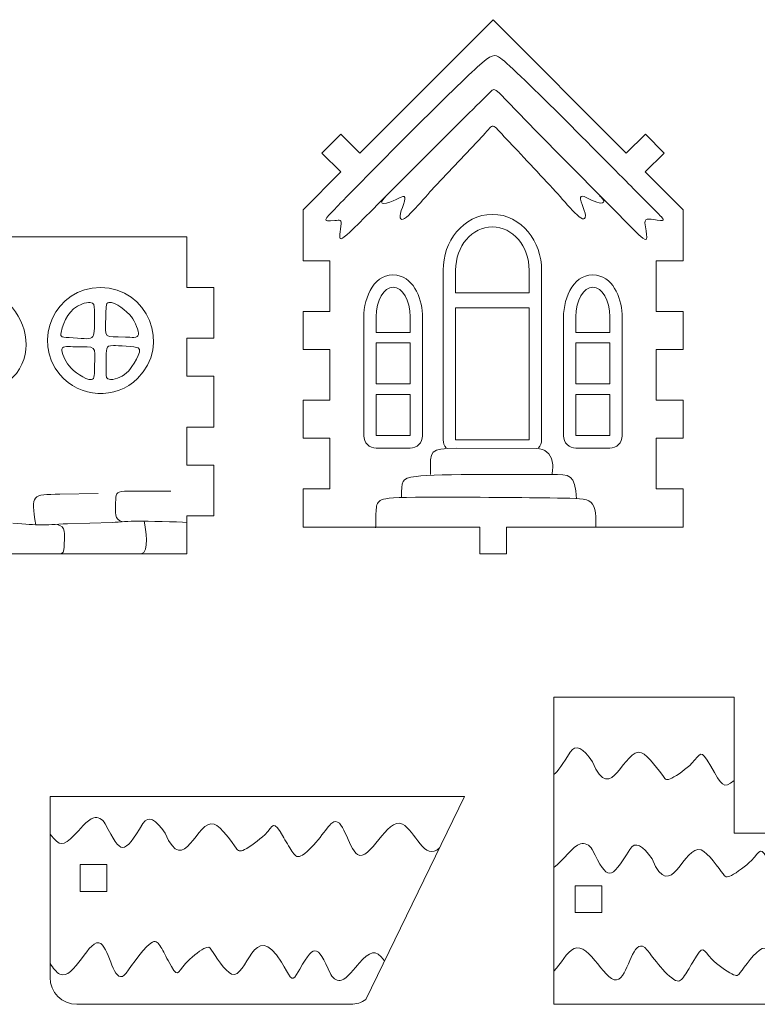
# Model space of a CAD drawing. Header units: millimetres. Extents: x -470 to 529, y -880 to 815.
# Tile 90 of 116: x 111 to 193, y 350 to 460. Entities that reach past the tile are written whole.
import ezdxf

# ---------------------------------------------------------------- set-up
doc = ezdxf.new("R2010")
doc.units = ezdxf.units.MM
doc.header["$MEASUREMENT"] = 0
doc.layers.add('Layer 1', color=7, linetype='Continuous')

msp = doc.modelspace()

# ---------------------------------------------------------------- linework, layer by layer
at = {"layer": 'Layer 1', "lineweight": 9}
for points, knots in [([(165.3815, 403.3396), (165.3815, 403.3396), (165.3815, 400.3396), (165.3815, 400.3396), (165.3815, 400.3396), (165.3815, 400.3396), (162.3815, 400.3396), (162.3815, 400.3396), (162.3815, 400.3396), (162.3815, 400.3396), (162.3815, 403.3396), (162.3815, 403.3396), (162.3815, 403.3396), (162.3815, 403.3396), (142.6249, 403.3396), (142.6249, 403.3396), (142.6249, 403.3396), (142.6249, 403.3396), (142.6249, 407.5933), (142.6249, 407.5933), (142.6249, 407.5933), (142.6249, 407.5933), (145.6249, 407.5933), (145.6249, 407.5933), (145.6249, 407.5933), (145.6249, 407.5933), (145.6249, 413.2656), (145.6249, 413.2656), (145.6249, 413.2656), (144.4873, 413.2656), (143.4849, 413.2656), (142.6249, 413.2656), (142.6249, 413.2656), (142.6249, 413.2656), (142.6249, 417.5192), (142.6249, 417.5192), (142.6249, 417.5192), (142.6249, 417.5192), (145.6249, 417.5192), (145.6249, 417.5192), (145.6249, 417.5192), (145.6249, 417.5192), (145.6249, 423.1914), (145.6249, 423.1914), (145.6249, 423.1914), (145.6249, 423.1914), (142.6249, 423.1914), (142.6249, 423.1914), (142.6249, 423.1914), (142.6249, 423.1914), (142.6249, 427.4451), (142.6249, 427.4451), (142.6249, 427.4451), (142.6249, 427.4451), (145.6249, 427.4451), (145.6249, 427.4451), (145.6249, 427.4451), (145.6249, 427.4451), (145.6249, 433.1173), (145.6249, 433.1173), (145.6249, 433.1173), (145.6249, 433.1173), (142.6249, 433.1173), (142.6249, 433.1173), (142.6249, 433.1173), (142.6249, 433.1173), (142.6249, 438.8126), (142.6249, 438.8126), (142.6249, 438.8126), (142.6249, 438.8126), (146.8554, 443.0431), (146.8554, 443.0431), (146.8554, 443.0431), (146.8554, 443.0431), (144.7341, 445.1644), (144.7341, 445.1644), (144.7341, 445.1644), (144.7341, 445.1644), (146.8555, 447.2857), (146.8555, 447.2857), (146.8555, 447.2857), (146.8555, 447.2857), (148.9767, 445.1644), (148.9767, 445.1644), (148.9767, 445.1644), (148.9767, 445.1644), (163.8854, 460.0731), (163.8854, 460.0731), (163.8854, 460.0731), (163.8854, 460.0731), (178.7893, 445.1644), (178.7893, 445.1644), (178.7893, 445.1644), (178.7893, 445.1644), (180.924, 447.27), (180.924, 447.27), (180.924, 447.27), (180.924, 447.27), (183.0319, 445.1644), (183.0319, 445.1644), (183.0319, 445.1644), (183.0319, 445.1644), (180.8988, 443.055), (180.8988, 443.055), (180.8988, 443.055), (180.8988, 443.055), (185.1381, 438.8126), (185.1381, 438.8126), (185.1381, 438.8126), (185.1381, 438.8126), (185.1381, 433.1173), (185.1381, 433.1173), (185.1381, 433.1173), (185.1381, 433.1173), (182.1381, 433.1173), (182.1381, 433.1173), (182.1381, 433.1173), (182.1381, 433.1173), (182.1381, 427.4451), (182.1381, 427.4451), (182.1381, 427.4451), (182.1381, 427.4451), (185.1381, 427.4451), (185.1381, 427.4451), (185.1381, 427.4451), (185.1381, 427.4451), (185.1381, 423.1914), (185.1381, 423.1914), (185.1381, 423.1914), (185.1381, 423.1914), (182.1381, 423.1914), (182.1381, 423.1914), (182.1381, 423.1914), (182.1381, 423.1914), (182.1381, 417.5192), (182.1381, 417.5192), (182.1381, 417.5192), (182.1381, 417.5192), (185.1381, 417.5192), (185.1381, 417.5192), (185.1381, 417.5192), (185.1381, 417.5192), (185.1381, 413.2656), (185.1381, 413.2656), (185.1381, 413.2656), (184.1252, 413.2656), (183.1251, 413.2656), (182.1381, 413.2656), (182.1381, 413.2656), (182.1381, 413.2656), (182.1381, 407.5933), (182.1381, 407.5933), (182.1381, 407.5933), (182.1381, 407.5933), (185.1381, 407.5933), (185.1381, 407.5933), (185.1381, 407.5933), (185.1381, 407.5933), (185.1381, 403.3396), (185.1381, 403.3396), (185.1381, 403.3396), (185.1381, 403.3396), (165.3815, 403.3396), (165.3815, 403.3396)], [0, 0, 0, 0, 0.02380952, 0.02380952, 0.02380952, 0.02380952, 0.04761905, 0.04761905, 0.04761905, 0.04761905, 0.07142857, 0.07142857, 0.07142857, 0.07142857, 0.0952381, 0.0952381, 0.0952381, 0.0952381, 0.11904762, 0.11904762, 0.11904762, 0.11904762, 0.14285714, 0.14285714, 0.14285714, 0.14285714, 0.16666667, 0.16666667, 0.16666667, 0.16666667, 0.19047619, 0.19047619, 0.19047619, 0.19047619, 0.21428571, 0.21428571, 0.21428571, 0.21428571, 0.23809524, 0.23809524, 0.23809524, 0.23809524, 0.26190476, 0.26190476, 0.26190476, 0.26190476, 0.28571429, 0.28571429, 0.28571429, 0.28571429, 0.30952381, 0.30952381, 0.30952381, 0.30952381, 0.33333333, 0.33333333, 0.33333333, 0.33333333, 0.35714286, 0.35714286, 0.35714286, 0.35714286, 0.38095238, 0.38095238, 0.38095238, 0.38095238, 0.4047619, 0.4047619, 0.4047619, 0.4047619, 0.42857143, 0.42857143, 0.42857143, 0.42857143, 0.45238095, 0.45238095, 0.45238095, 0.45238095, 0.47619048, 0.47619048, 0.47619048, 0.47619048, 0.5, 0.5, 0.5, 0.5, 0.52380952, 0.52380952, 0.52380952, 0.52380952, 0.54761905, 0.54761905, 0.54761905, 0.54761905, 0.57142857, 0.57142857, 0.57142857, 0.57142857, 0.5952381, 0.5952381, 0.5952381, 0.5952381, 0.61904762, 0.61904762, 0.61904762, 0.61904762, 0.64285714, 0.64285714, 0.64285714, 0.64285714, 0.66666667, 0.66666667, 0.66666667, 0.66666667, 0.69047619, 0.69047619, 0.69047619, 0.69047619, 0.71428571, 0.71428571, 0.71428571, 0.71428571, 0.73809524, 0.73809524, 0.73809524, 0.73809524, 0.76190476, 0.76190476, 0.76190476, 0.76190476, 0.78571429, 0.78571429, 0.78571429, 0.78571429, 0.80952381, 0.80952381, 0.80952381, 0.80952381, 0.83333333, 0.83333333, 0.83333333, 0.83333333, 0.85714286, 0.85714286, 0.85714286, 0.85714286, 0.88095238, 0.88095238, 0.88095238, 0.88095238, 0.9047619, 0.9047619, 0.9047619, 0.9047619, 0.92857143, 0.92857143, 0.92857143, 0.92857143, 0.95238095, 0.95238095, 0.95238095, 0.95238095, 1, 1, 1, 1]), ([(167.9193, 432.0697), (167.9193, 434.7407), (166.076, 436.9061), (163.802, 436.9061), (163.802, 436.9061), (161.5288, 436.9061), (159.6853, 434.7406), (159.6853, 432.0697), (159.6853, 432.0697), (159.6853, 432.0697), (159.6853, 429.5136), (159.6853, 429.5136), (159.6853, 429.5136), (159.6853, 429.5136), (167.9193, 429.5136), (167.9193, 429.5136), (167.9193, 429.5136), (167.9193, 429.5136), (167.9193, 432.0697), (167.9193, 432.0697)], [0, 0, 0, 0, 0.16666667, 0.16666667, 0.16666667, 0.16666667, 0.33333333, 0.33333333, 0.33333333, 0.33333333, 0.5, 0.5, 0.5, 0.5, 0.66666667, 0.66666667, 0.66666667, 0.66666667, 1, 1, 1, 1]), ([(129.6249, 400.3396), (129.6249, 400.3396), (129.6249, 404.5933), (129.6249, 404.5933), (129.6249, 404.5933), (129.6249, 404.5933), (132.6249, 404.5933), (132.6249, 404.5933), (132.6249, 404.5933), (132.6249, 404.5933), (132.6249, 410.2655), (132.6249, 410.2655), (132.6249, 410.2655), (132.6249, 410.2655), (129.6249, 410.2655), (129.6249, 410.2655), (129.6249, 410.2655), (129.6249, 412.6482), (129.6249, 414.5192), (129.6249, 414.5192), (129.6249, 414.5192), (129.6249, 414.5192), (132.6249, 414.5192), (132.6249, 414.5192), (132.6249, 414.5192), (132.6249, 414.5192), (132.6249, 420.1914), (132.6249, 420.1914), (132.6249, 420.1914), (132.6249, 420.1914), (129.6249, 420.1914), (129.6249, 420.1914), (129.6249, 420.1914), (129.6249, 420.1914), (129.6249, 424.4451), (129.6249, 424.4451), (129.6249, 424.4451), (129.6249, 424.4451), (132.6249, 424.4451), (132.6249, 424.4451), (132.6249, 424.4451), (132.6249, 424.4451), (132.6249, 430.1173), (132.6249, 430.1173), (132.6249, 430.1173), (132.6249, 430.1173), (129.6249, 430.1173), (129.6249, 430.1173), (129.6249, 430.1173), (129.6249, 430.1173), (129.6249, 435.7895), (129.6249, 435.7895), (129.6249, 435.7895), (120.9263, 435.7895), (96.3078, 435.7895), (96.3078, 435.7895), (96.3078, 435.7895), (96.3078, 435.7895), (96.3078, 430.1173), (96.3078, 430.1173), (96.3078, 430.1173), (96.3078, 430.1173), (93.3078, 430.1173), (93.3078, 430.1173), (93.3078, 430.1173), (93.3078, 430.1173), (93.3078, 424.4451), (93.3078, 424.4451), (93.3078, 424.4451), (93.3078, 424.4451), (96.3078, 424.4451), (96.3078, 424.4451), (96.3078, 424.4451), (96.3078, 424.4451), (96.3078, 420.1914), (96.3078, 420.1914), (96.3078, 420.1914), (96.3078, 420.1914), (93.3078, 420.1914), (93.3078, 420.1914), (93.3078, 420.1914), (93.3078, 420.1914), (93.3078, 414.5192), (93.3078, 414.5192), (93.3078, 414.5192), (93.3078, 414.5192), (96.3078, 414.5192), (96.3078, 414.5192), (96.3078, 414.5192), (96.3078, 414.5192), (96.3078, 412.6482), (96.3078, 410.2655), (96.3078, 410.2655), (96.3078, 410.2655), (93.3078, 410.2655), (93.3078, 410.2655), (93.3078, 410.2655), (93.3078, 410.2655), (93.3078, 404.5933), (93.3078, 404.5933), (93.3078, 404.5933), (93.3078, 404.5933), (96.3078, 404.5933), (96.3078, 404.5933), (96.3078, 404.5933), (96.3078, 404.5933), (96.3078, 400.3396), (96.3078, 400.3396), (96.3078, 400.3396), (112.969, 400.3396), (112.962, 400.3396), (129.6249, 400.3396)], [0, 0, 0, 0, 0.03448276, 0.03448276, 0.03448276, 0.03448276, 0.06896552, 0.06896552, 0.06896552, 0.06896552, 0.10344828, 0.10344828, 0.10344828, 0.10344828, 0.13793103, 0.13793103, 0.13793103, 0.13793103, 0.17241379, 0.17241379, 0.17241379, 0.17241379, 0.20689655, 0.20689655, 0.20689655, 0.20689655, 0.24137931, 0.24137931, 0.24137931, 0.24137931, 0.27586207, 0.27586207, 0.27586207, 0.27586207, 0.31034483, 0.31034483, 0.31034483, 0.31034483, 0.34482759, 0.34482759, 0.34482759, 0.34482759, 0.37931034, 0.37931034, 0.37931034, 0.37931034, 0.4137931, 0.4137931, 0.4137931, 0.4137931, 0.44827586, 0.44827586, 0.44827586, 0.44827586, 0.48275862, 0.48275862, 0.48275862, 0.48275862, 0.51724138, 0.51724138, 0.51724138, 0.51724138, 0.55172414, 0.55172414, 0.55172414, 0.55172414, 0.5862069, 0.5862069, 0.5862069, 0.5862069, 0.62068966, 0.62068966, 0.62068966, 0.62068966, 0.65517241, 0.65517241, 0.65517241, 0.65517241, 0.68965517, 0.68965517, 0.68965517, 0.68965517, 0.72413793, 0.72413793, 0.72413793, 0.72413793, 0.75862069, 0.75862069, 0.75862069, 0.75862069, 0.79310345, 0.79310345, 0.79310345, 0.79310345, 0.82758621, 0.82758621, 0.82758621, 0.82758621, 0.86206897, 0.86206897, 0.86206897, 0.86206897, 0.89655172, 0.89655172, 0.89655172, 0.89655172, 0.93103448, 0.93103448, 0.93103448, 0.93103448, 1, 1, 1, 1]), ([(154.5901, 426.8394), (154.5901, 428.6799), (153.7433, 430.1717), (152.6986, 430.1717), (152.6986, 430.1717), (151.6542, 430.1717), (150.8073, 428.6792), (150.8073, 426.8394), (150.8073, 426.8394), (150.8073, 426.8394), (150.8073, 425.0782), (150.8073, 425.0782), (150.8073, 425.0782), (150.8073, 425.0782), (154.5901, 425.0782), (154.5901, 425.0782), (154.5901, 425.0782), (154.5901, 425.0782), (154.5901, 426.8394), (154.5901, 426.8394)], [0, 0, 0, 0, 0.16666667, 0.16666667, 0.16666667, 0.16666667, 0.33333333, 0.33333333, 0.33333333, 0.33333333, 0.5, 0.5, 0.5, 0.5, 0.66666667, 0.66666667, 0.66666667, 0.66666667, 1, 1, 1, 1]), ([(173.1541, 426.8394), (173.1541, 428.6799), (174.0009, 430.1717), (175.0457, 430.1717), (175.0457, 430.1717), (176.0901, 430.1717), (176.9369, 428.6792), (176.9369, 426.8394), (176.9369, 426.8394), (176.9369, 426.8394), (176.9369, 425.0782), (176.9369, 425.0782), (176.9369, 425.0782), (176.9369, 425.0782), (173.1541, 425.0782), (173.1541, 425.0782), (173.1541, 425.0782), (173.1541, 425.0782), (173.1541, 426.8394), (173.1541, 426.8394)], [0, 0, 0, 0, 0.16666667, 0.16666667, 0.16666667, 0.16666667, 0.33333333, 0.33333333, 0.33333333, 0.33333333, 0.5, 0.5, 0.5, 0.5, 0.66666667, 0.66666667, 0.66666667, 0.66666667, 1, 1, 1, 1]), ([(118.7791, 428.4414), (119.2912, 428.4099), (119.262, 428.1287), (119.262, 427.603), (119.262, 427.603), (119.262, 424.0091), (119.588, 424.3237), (116.8976, 424.4898), (116.8976, 424.4898), (115.5358, 424.5739), (115.45, 424.5111), (115.5577, 425.0774), (115.5577, 425.0774), (115.8317, 426.5171), (116.4399, 427.6771), (117.8779, 428.2701), (117.8779, 428.2701), (118.2402, 428.4195), (118.5561, 428.455), (118.7791, 428.4414)], [0, 0, 0, 0, 0.16666667, 0.16666667, 0.16666667, 0.16666667, 0.33333333, 0.33333333, 0.33333333, 0.33333333, 0.5, 0.5, 0.5, 0.5, 0.66666667, 0.66666667, 0.66666667, 0.66666667, 1, 1, 1, 1]), ([(122.7319, 424.5853), (120.3196, 424.6633), (120.4572, 424.2349), (120.5588, 426.8957), (120.5588, 426.8957), (120.5892, 427.6938), (120.4806, 428.4344), (120.8957, 428.465), (120.8957, 428.465), (121.6287, 428.519), (122.8776, 427.4952), (123.4083, 426.8406), (123.4083, 426.8406), (123.8634, 426.2794), (124.2478, 425.22), (124.1952, 424.8513), (124.1952, 424.8513), (124.1351, 424.4297), (123.4181, 424.5631), (122.7319, 424.5853)], [0, 0, 0, 0, 0.16666667, 0.16666667, 0.16666667, 0.16666667, 0.33333333, 0.33333333, 0.33333333, 0.33333333, 0.5, 0.5, 0.5, 0.5, 0.66666667, 0.66666667, 0.66666667, 0.66666667, 1, 1, 1, 1]), ([(159.6853, 427.845), (159.6853, 427.845), (159.6853, 413.0945), (159.6853, 413.0945), (159.6853, 413.0945), (159.6853, 413.0945), (167.9193, 413.0945), (167.9193, 413.0945), (167.9193, 413.0945), (167.9193, 413.0945), (167.9193, 427.845), (167.9193, 427.845), (167.9193, 427.845), (167.9193, 427.845), (159.6853, 427.845), (159.6853, 427.845)], [0, 0, 0, 0, 0.2, 0.2, 0.2, 0.2, 0.4, 0.4, 0.4, 0.4, 0.6, 0.6, 0.6, 0.6, 1, 1, 1, 1]), ([(150.8073, 423.9285), (150.8073, 423.9285), (150.8073, 419.3691), (150.8073, 419.3691), (150.8073, 419.3691), (150.8073, 419.3691), (154.5901, 419.3691), (154.5901, 419.3691), (154.5901, 419.3691), (154.5901, 419.3691), (154.5901, 423.9285), (154.5901, 423.9285), (154.5901, 423.9285), (154.5901, 423.9285), (150.8073, 423.9285), (150.8073, 423.9285)], [0, 0, 0, 0, 0.2, 0.2, 0.2, 0.2, 0.4, 0.4, 0.4, 0.4, 0.6, 0.6, 0.6, 0.6, 1, 1, 1, 1]), ([(176.9369, 423.9285), (176.9369, 423.9285), (176.9369, 419.3691), (176.9369, 419.3691), (176.9369, 419.3691), (176.9369, 419.3691), (173.1541, 419.3691), (173.1541, 419.3691), (173.1541, 419.3691), (173.1541, 419.3691), (173.1541, 423.9285), (173.1541, 423.9285), (173.1541, 423.9285), (173.1541, 423.9285), (176.9369, 423.9285), (176.9369, 423.9285)], [0, 0, 0, 0, 0.2, 0.2, 0.2, 0.2, 0.4, 0.4, 0.4, 0.4, 0.6, 0.6, 0.6, 0.6, 1, 1, 1, 1]), ([(117.1056, 423.4942), (119.5163, 423.4209), (119.3801, 423.8263), (119.2786, 421.3101), (119.2786, 421.3101), (119.2469, 420.525), (119.3532, 419.8551), (118.9418, 419.8265), (118.9418, 419.8265), (118.2077, 419.7753), (116.9546, 420.7496), (116.4291, 421.3622), (116.4291, 421.3622), (115.9729, 421.8942), (115.5899, 422.8958), (115.6422, 423.2428), (115.6422, 423.2428), (115.7027, 423.6436), (116.4385, 423.5147), (117.1056, 423.4942)], [0, 0, 0, 0, 0.16666667, 0.16666667, 0.16666667, 0.16666667, 0.33333333, 0.33333333, 0.33333333, 0.33333333, 0.5, 0.5, 0.5, 0.5, 0.66666667, 0.66666667, 0.66666667, 0.66666667, 1, 1, 1, 1]), ([(121.0583, 419.8488), (120.5496, 419.8782), (120.5755, 420.1373), (120.5755, 420.6414), (120.5755, 420.6414), (120.5755, 421.1432), (120.5409, 422.8113), (120.6531, 423.2525), (120.6531, 423.2525), (120.7307, 423.5573), (120.8861, 423.6361), (121.3996, 423.6361), (121.3996, 423.6361), (121.8032, 423.6361), (123.8957, 423.5068), (124.1721, 423.3801), (124.1721, 423.3801), (124.781, 423.1008), (123.3859, 421.0974), (123.0784, 420.7707), (123.0784, 420.7707), (122.537, 420.1953), (121.737, 419.8098), (121.0583, 419.8488)], [0, 0, 0, 0, 0.14285714, 0.14285714, 0.14285714, 0.14285714, 0.28571429, 0.28571429, 0.28571429, 0.28571429, 0.42857143, 0.42857143, 0.42857143, 0.42857143, 0.57142857, 0.57142857, 0.57142857, 0.57142857, 0.71428571, 0.71428571, 0.71428571, 0.71428571, 1, 1, 1, 1]), ([(150.8073, 418.1412), (150.8073, 418.1412), (150.8073, 413.5816), (150.8073, 413.5816), (150.8073, 413.5816), (150.8073, 413.5816), (154.5901, 413.5816), (154.5901, 413.5816), (154.5901, 413.5816), (154.5901, 413.5816), (154.5901, 418.1412), (154.5901, 418.1412), (154.5901, 418.1412), (154.5901, 418.1412), (150.8073, 418.1412), (150.8073, 418.1412)], [0, 0, 0, 0, 0.2, 0.2, 0.2, 0.2, 0.4, 0.4, 0.4, 0.4, 0.6, 0.6, 0.6, 0.6, 1, 1, 1, 1]), ([(176.9369, 418.1412), (176.9369, 418.1412), (176.9369, 413.5816), (176.9369, 413.5816), (176.9369, 413.5816), (176.9369, 413.5816), (173.1541, 413.5816), (173.1541, 413.5816), (173.1541, 413.5816), (173.1541, 413.5816), (173.1541, 418.1412), (173.1541, 418.1412), (173.1541, 418.1412), (173.1541, 418.1412), (176.9369, 418.1412), (176.9369, 418.1412)], [0, 0, 0, 0, 0.2, 0.2, 0.2, 0.2, 0.4, 0.4, 0.4, 0.4, 0.6, 0.6, 0.6, 0.6, 1, 1, 1, 1]), ([(212.371, 363.2247), (212.371, 363.2247), (209.3711, 363.2247), (209.3711, 363.2247), (209.3711, 363.2247), (209.3711, 363.2247), (209.3711, 360.2246), (209.3711, 360.2246), (209.3711, 360.2246), (209.3711, 360.2246), (212.371, 360.2246), (212.371, 360.2246), (212.371, 360.2246), (212.371, 360.2246), (212.371, 349.9665), (212.371, 349.9665), (212.371, 349.9665), (212.371, 349.9665), (170.6744, 349.9665), (170.6744, 349.9665), (170.6744, 349.9665), (170.6744, 361.4139), (170.6744, 372.8614), (170.6744, 384.3088), (170.6744, 384.3088), (170.6744, 384.3088), (190.843, 384.3088), (190.843, 384.3088), (190.843, 384.3088), (190.843, 384.3088), (190.843, 369.0881), (190.843, 369.0881), (190.843, 369.0881), (190.843, 369.0881), (212.371, 369.0881), (212.371, 369.0881), (212.371, 369.0881), (212.371, 369.0881), (212.371, 363.2247), (212.371, 363.2247)], [0, 0, 0, 0, 0.09090909, 0.09090909, 0.09090909, 0.09090909, 0.18181818, 0.18181818, 0.18181818, 0.18181818, 0.27272727, 0.27272727, 0.27272727, 0.27272727, 0.36363636, 0.36363636, 0.36363636, 0.36363636, 0.45454545, 0.45454545, 0.45454545, 0.45454545, 0.54545455, 0.54545455, 0.54545455, 0.54545455, 0.63636364, 0.63636364, 0.63636364, 0.63636364, 0.72727273, 0.72727273, 0.72727273, 0.72727273, 0.81818182, 0.81818182, 0.81818182, 0.81818182, 1, 1, 1, 1]), ([(149.6468, 350.4998), (149.1623, 350.1638), (148.5747, 349.9665), (147.9426, 349.9665), (147.9426, 349.9665), (147.9426, 349.9665), (117.3028, 349.9665), (117.3028, 349.9665), (117.3028, 349.9665), (115.6504, 349.9665), (114.3027, 351.3142), (114.3028, 352.9666), (114.3028, 352.9666), (114.3028, 352.9666), (114.3036, 373.1939), (114.3036, 373.1939), (114.3036, 373.1939), (114.3036, 373.1939), (160.6744, 373.1939), (160.6744, 373.1939), (160.6744, 373.1939), (160.6744, 373.1939), (149.6468, 350.4998), (149.6468, 350.4998)], [0, 0, 0, 0, 0.14285714, 0.14285714, 0.14285714, 0.14285714, 0.28571429, 0.28571429, 0.28571429, 0.28571429, 0.42857143, 0.42857143, 0.42857143, 0.42857143, 0.57142857, 0.57142857, 0.57142857, 0.57142857, 0.71428571, 0.71428571, 0.71428571, 0.71428571, 1, 1, 1, 1]), ([(117.671, 365.5828), (117.671, 365.5828), (117.6711, 362.5828), (117.6711, 362.5828), (117.6711, 362.5828), (117.6711, 362.5828), (120.6711, 362.5828), (120.6711, 362.5828), (120.6711, 362.5828), (120.6711, 362.5828), (120.671, 365.5828), (120.671, 365.5828), (120.671, 365.5828), (120.671, 365.5828), (117.671, 365.5828), (117.671, 365.5828)], [0, 0, 0, 0, 0.2, 0.2, 0.2, 0.2, 0.4, 0.4, 0.4, 0.4, 0.6, 0.6, 0.6, 0.6, 1, 1, 1, 1]), ([(176.053, 363.2247), (176.053, 363.2247), (176.0531, 360.2246), (176.0531, 360.2246), (176.0531, 360.2246), (176.0531, 360.2246), (173.0531, 360.2246), (173.0531, 360.2246), (173.0531, 360.2246), (173.0531, 360.2246), (173.0531, 363.2246), (173.0531, 363.2246), (173.0531, 363.2246), (173.0531, 363.2246), (176.053, 363.2247), (176.053, 363.2247)], [0, 0, 0, 0, 0.2, 0.2, 0.2, 0.2, 0.4, 0.4, 0.4, 0.4, 0.6, 0.6, 0.6, 0.6, 1, 1, 1, 1])]:
    msp.add_open_spline(points, degree=3, knots=knots, dxfattribs=at)
at = {"layer": 'Layer 1', "color": 240, "lineweight": 9}
for points, knots in [([(164.7147, 455.7711), (164.0559, 456.2525), (163.7652, 456.2693), (162.11, 454.7666), (162.11, 454.7666), (159.2714, 452.1896), (149.2534, 442.092), (146.5448, 439.2925), (146.5448, 439.2925), (144.83, 437.5202), (144.6944, 437.4869), (146.1572, 437.6145), (146.1572, 437.6145), (146.7494, 437.6661), (146.9385, 437.7649), (146.8533, 436.9877), (146.8533, 436.9877), (146.6417, 435.0579), (146.0634, 434.4442), (151.1606, 439.6193), (151.1606, 439.6193), (151.1606, 439.6193), (161.175, 449.6279), (161.175, 449.6279), (161.175, 449.6279), (162.4806, 450.9046), (163.1623, 451.5748), (163.5378, 451.956), (163.5378, 451.956), (163.9133, 452.3373), (163.9827, 452.4298), (164.5824, 451.8626), (164.5824, 451.8626), (165.182, 451.2955), (166.3119, 450.0687), (168.4101, 447.9046), (168.4101, 447.9046), (168.4101, 447.9046), (180.2018, 436.0146), (180.2018, 436.0146), (180.2018, 436.0146), (181.6172, 434.6364), (180.9265, 436.2268), (180.8786, 437.3497), (180.8786, 437.3497), (180.8503, 438.0126), (181.4855, 437.7135), (182.6316, 437.6355), (182.6316, 437.6355), (182.9718, 437.6124), (183.0181, 437.6587), (182.8133, 437.9048), (182.8133, 437.9048), (182.6084, 438.1509), (182.1526, 438.5968), (179.5465, 441.2123), (179.5465, 441.2123), (177.3832, 443.3834), (166.4654, 454.4921), (164.7147, 455.7711)], [0, 0, 0, 0, 0.0625, 0.0625, 0.0625, 0.0625, 0.125, 0.125, 0.125, 0.125, 0.1875, 0.1875, 0.1875, 0.1875, 0.25, 0.25, 0.25, 0.25, 0.3125, 0.3125, 0.3125, 0.3125, 0.375, 0.375, 0.375, 0.375, 0.4375, 0.4375, 0.4375, 0.4375, 0.5, 0.5, 0.5, 0.5, 0.5625, 0.5625, 0.5625, 0.5625, 0.625, 0.625, 0.625, 0.625, 0.6875, 0.6875, 0.6875, 0.6875, 0.75, 0.75, 0.75, 0.75, 0.8125, 0.8125, 0.8125, 0.8125, 0.875, 0.875, 0.875, 0.875, 1, 1, 1, 1]), ([(151.8809, 440.3519), (150.5996, 439.0484), (152.2194, 439.5707), (153.025, 439.9712), (153.025, 439.9712), (153.9398, 440.426), (154.2608, 440.5474), (153.8512, 439.39), (153.8512, 439.39), (153.6985, 438.9587), (153.4899, 438.4656), (153.4805, 438.1244), (153.4805, 438.1244), (153.4428, 436.757), (155.5262, 439.4), (156.8154, 440.8047), (156.8154, 440.8047), (156.8154, 440.8047), (162.7666, 447.1363), (162.7666, 447.1363), (162.7666, 447.1363), (164.1134, 448.5541), (163.5257, 448.6763), (165.4561, 446.6337), (165.4561, 446.6337), (166.7705, 445.2431), (169.2683, 442.6002), (170.8623, 440.8604), (170.8623, 440.8604), (172.1564, 439.4479), (174.2445, 436.7972), (174.2068, 438.1665), (174.2068, 438.1665), (174.1898, 438.7849), (173.4216, 440.1373), (173.7344, 440.319), (173.7344, 440.319), (174.0006, 440.4736), (175.0815, 439.6935), (175.742, 439.5786), (175.742, 439.5786), (176.0477, 439.5254), (176.2735, 439.6072), (176.2709, 439.7656), (176.2709, 439.7656), (176.2684, 439.9241), (176.0374, 440.159), (175.8064, 440.394)], [0, 0, 0, 0, 0.07692308, 0.07692308, 0.07692308, 0.07692308, 0.15384615, 0.15384615, 0.15384615, 0.15384615, 0.23076923, 0.23076923, 0.23076923, 0.23076923, 0.30769231, 0.30769231, 0.30769231, 0.30769231, 0.38461538, 0.38461538, 0.38461538, 0.38461538, 0.46153846, 0.46153846, 0.46153846, 0.46153846, 0.53846154, 0.53846154, 0.53846154, 0.53846154, 0.61538462, 0.61538462, 0.61538462, 0.61538462, 0.69230769, 0.69230769, 0.69230769, 0.69230769, 0.76923077, 0.76923077, 0.76923077, 0.76923077, 0.84615385, 0.84615385, 0.84615385, 0.84615385, 1, 1, 1, 1]), ([(158.6327, 412.1826), (158.4204, 412.4272), (158.2916, 412.7464), (158.2916, 413.0945), (158.2916, 413.0945), (158.2916, 413.0945), (158.2916, 432.0697), (158.2916, 432.0697), (158.2916, 432.0697), (158.2916, 435.188), (160.4743, 438.2998), (163.802, 438.2998), (163.802, 438.2998), (167.1302, 438.2998), (169.313, 435.1885), (169.313, 432.0697), (169.313, 432.0697), (169.313, 432.0697), (169.313, 413.0945), (169.313, 413.0945), (169.313, 413.0945), (169.313, 412.7465), (169.1841, 412.4275), (168.9719, 412.1829)], [0, 0, 0, 0, 0.14285714, 0.14285714, 0.14285714, 0.14285714, 0.28571429, 0.28571429, 0.28571429, 0.28571429, 0.42857143, 0.42857143, 0.42857143, 0.42857143, 0.57142857, 0.57142857, 0.57142857, 0.57142857, 0.71428571, 0.71428571, 0.71428571, 0.71428571, 1, 1, 1, 1]), ([(109.6258, 419.5873), (106.2573, 416.775), (99.7131, 418.2665), (99.7131, 424.0622), (99.7131, 424.0622), (99.7131, 425.8399), (100.4951, 427.435), (101.7336, 428.5224), (101.7336, 428.5224), (107.8298, 433.8738), (115.2865, 424.3127), (109.6258, 419.5873)], [0, 0, 0, 0, 0.25, 0.25, 0.25, 0.25, 0.5, 0.5, 0.5, 0.5, 1, 1, 1, 1]), ([(149.4137, 413.5429), (149.4137, 413.5429), (149.4137, 426.8007), (149.4137, 426.8007), (149.4137, 426.8007), (149.4137, 429.0621), (150.6642, 431.8947), (153.1037, 431.4937), (153.1037, 431.4937), (155.1823, 431.1518), (155.9838, 428.6214), (155.9838, 426.8007), (155.9838, 426.8007), (155.9838, 426.8007), (155.9838, 413.5429), (155.9838, 413.5429), (155.9838, 413.5429), (155.9838, 412.7759), (155.357, 412.1492), (154.5901, 412.1492), (154.5901, 412.1492), (154.5901, 412.1492), (150.8073, 412.1492), (150.8073, 412.1492), (150.8073, 412.1492), (150.0404, 412.1492), (149.4137, 412.7752), (149.4137, 413.5429)], [0, 0, 0, 0, 0.125, 0.125, 0.125, 0.125, 0.25, 0.25, 0.25, 0.25, 0.375, 0.375, 0.375, 0.375, 0.5, 0.5, 0.5, 0.5, 0.625, 0.625, 0.625, 0.625, 0.75, 0.75, 0.75, 0.75, 1, 1, 1, 1]), ([(171.7605, 413.5429), (171.7605, 413.5429), (171.7605, 426.8007), (171.7605, 426.8007), (171.7605, 426.8007), (171.7605, 429.0621), (173.011, 431.8947), (175.4506, 431.4937), (175.4506, 431.4937), (177.5291, 431.1518), (178.3306, 428.6214), (178.3306, 426.8007), (178.3306, 426.8007), (178.3306, 426.8007), (178.3306, 413.5429), (178.3306, 413.5429), (178.3306, 413.5429), (178.3306, 412.7759), (177.7038, 412.1492), (176.9369, 412.1492), (176.9369, 412.1492), (176.9369, 412.1492), (173.1542, 412.1492), (173.1542, 412.1492), (173.1542, 412.1492), (172.3872, 412.1492), (171.7605, 412.7752), (171.7605, 413.5429)], [0, 0, 0, 0, 0.125, 0.125, 0.125, 0.125, 0.25, 0.25, 0.25, 0.25, 0.375, 0.375, 0.375, 0.375, 0.5, 0.5, 0.5, 0.5, 0.625, 0.625, 0.625, 0.625, 0.75, 0.75, 0.75, 0.75, 1, 1, 1, 1]), ([(119.9554, 430.1299), (125.2558, 430.1299), (127.8763, 423.6521), (124.1078, 419.9589), (124.1078, 419.9589), (121.6539, 417.5539), (117.6209, 417.7496), (115.4089, 420.3846), (115.4089, 420.3846), (112.2238, 424.1798), (114.8688, 430.1299), (119.9554, 430.1299)], [0, 0, 0, 0, 0.25, 0.25, 0.25, 0.25, 0.5, 0.5, 0.5, 0.5, 1, 1, 1, 1]), ([(156.8826, 409.198), (156.8179, 412.0626), (156.8105, 412.089), (159.7472, 412.1462), (159.7472, 412.1462), (159.7472, 412.1462), (168.745, 412.1387), (168.745, 412.1387), (168.745, 412.1387), (169.7201, 412.0681), (170.2935, 411.6086), (170.5036, 410.6492), (170.5036, 410.6492), (170.6035, 410.193), (170.542, 409.6955), (170.4806, 409.198)], [0, 0, 0, 0, 0.2, 0.2, 0.2, 0.2, 0.4, 0.4, 0.4, 0.4, 0.6, 0.6, 0.6, 0.6, 1, 1, 1, 1]), ([(153.621, 406.6328), (153.7383, 408.5027), (153.4436, 408.7422), (155.2698, 409.0029), (155.2698, 409.0029), (157.5601, 409.3299), (167.519, 409.1577), (170.3584, 409.2156), (170.3584, 409.2156), (172.5455, 409.2602), (173.0269, 409.211), (173.2197, 406.5093)], [0, 0, 0, 0, 0.25, 0.25, 0.25, 0.25, 0.5, 0.5, 0.5, 0.5, 1, 1, 1, 1]), ([(112.6978, 403.5906), (112.1716, 407.0449), (112.2914, 406.9531), (115.4106, 407.0104), (115.4106, 407.0104), (115.4106, 407.0104), (119.6797, 407.0876), (119.6797, 407.0876)], [0, 0, 0, 0, 0.33333333, 0.33333333, 0.33333333, 0.33333333, 1, 1, 1, 1]), ([(122.4453, 403.9349), (121.4372, 404.1491), (121.6194, 404.9897), (121.6456, 406.0689), (121.6456, 406.0689), (121.6689, 407.0266), (121.6249, 407.2798), (122.6334, 407.3499), (122.6334, 407.3499), (123.0037, 407.3757), (127.4084, 407.339), (127.8262, 407.3493)], [0, 0, 0, 0, 0.25, 0.25, 0.25, 0.25, 0.5, 0.5, 0.5, 0.5, 1, 1, 1, 1]), ([(150.7373, 403.2385), (150.7495, 403.9884), (150.7616, 404.7382), (150.8063, 405.2828), (150.8063, 405.2828), (150.8509, 405.8274), (150.928, 406.1667), (151.4056, 406.3736), (151.4056, 406.3736), (151.8831, 406.5805), (152.7611, 406.6549), (156.4549, 406.6703), (156.4549, 406.6703), (160.1486, 406.6858), (166.6582, 406.6421), (170.2214, 406.5894), (170.2214, 406.5894), (175.0371, 406.5182), (175.3886, 406.8448), (175.3886, 403.3396)], [0, 0, 0, 0, 0.16666667, 0.16666667, 0.16666667, 0.16666667, 0.33333333, 0.33333333, 0.33333333, 0.33333333, 0.5, 0.5, 0.5, 0.5, 0.66666667, 0.66666667, 0.66666667, 0.66666667, 1, 1, 1, 1]), ([(110.1349, 403.7848), (113.2083, 403.5002), (113.3733, 403.5441), (116.2701, 403.7128), (116.2701, 403.7128), (116.2701, 403.7128), (121.2658, 403.8569), (121.2658, 403.8569), (121.2658, 403.8569), (122.149, 403.9083), (123.1083, 404.0008), (124.1435, 403.9957), (124.1435, 403.9957), (125.1787, 403.9906), (128.5137, 403.9488), (129.6249, 403.8459)], [0, 0, 0, 0, 0.2, 0.2, 0.2, 0.2, 0.4, 0.4, 0.4, 0.4, 0.6, 0.6, 0.6, 0.6, 1, 1, 1, 1]), ([(115.0906, 403.6348), (116.0986, 403.4201), (115.9165, 402.5807), (115.8903, 401.5007), (115.8903, 401.5007), (115.8776, 400.9792), (115.9277, 400.518), (115.5448, 400.3396)], [0, 0, 0, 0, 0.33333333, 0.33333333, 0.33333333, 0.33333333, 1, 1, 1, 1]), ([(170.6744, 375.6656), (171.1304, 376.0012), (171.6793, 376.8359), (172.5109, 378.1663), (172.5109, 378.1663), (173.1151, 379.1328), (173.9651, 378.6205), (174.9918, 377.0978), (174.9918, 377.0978), (177.1229, 371.9719), (178.5436, 378.7744), (180.4739, 378.1046), (180.4739, 378.1046), (181.2534, 377.8341), (182.5266, 375.979), (182.936, 375.4322), (182.936, 375.4322), (183.1804, 375.1059), (183.2994, 374.9648), (183.8821, 375.2647), (183.8821, 375.2647), (184.465, 375.5645), (185.5119, 376.3054), (186.1304, 376.9228), (186.1304, 376.9228), (187.1813, 377.9717), (187.0088, 378.7415), (188.2596, 376.5876), (188.2596, 376.5876), (189.4804, 374.4851), (189.6156, 373.9492), (190.843, 375.011)], [0, 0, 0, 0, 0.11111111, 0.11111111, 0.11111111, 0.11111111, 0.22222222, 0.22222222, 0.22222222, 0.22222222, 0.33333333, 0.33333333, 0.33333333, 0.33333333, 0.44444444, 0.44444444, 0.44444444, 0.44444444, 0.55555556, 0.55555556, 0.55555556, 0.55555556, 0.66666667, 0.66666667, 0.66666667, 0.66666667, 0.77777778, 0.77777778, 0.77777778, 0.77777778, 1, 1, 1, 1]), ([(114.3035, 369.0051), (115.4492, 367.5559), (115.7208, 367.642), (117.023, 368.8845), (117.023, 368.8845), (117.5742, 369.4105), (118.4159, 370.608), (119.1879, 370.816), (119.1879, 370.816), (119.6028, 370.9278), (120.2036, 370.7204), (120.489, 370.1559), (120.489, 370.1559), (122.2826, 366.6082), (122.4917, 366.636), (124.7058, 370.1781), (124.7058, 370.1781), (125.31, 371.1446), (126.16, 370.6323), (127.1867, 369.1096), (127.1867, 369.1096), (129.3178, 363.9837), (130.7385, 370.7862), (132.6688, 370.1164), (132.6688, 370.1164), (133.4483, 369.8459), (134.7215, 367.9908), (135.1309, 367.444), (135.1309, 367.444), (135.3753, 367.1177), (135.4943, 366.9766), (136.077, 367.2765), (136.077, 367.2765), (136.6599, 367.5763), (137.7068, 368.3172), (138.3253, 368.9346), (138.3253, 368.9346), (139.3762, 369.9835), (139.2037, 370.7533), (140.4545, 368.5994), (140.4545, 368.5994), (140.8232, 367.9644), (141.1799, 367.3471), (141.4773, 366.9326), (141.4773, 366.9326), (141.7747, 366.518), (142.0126, 366.3064), (142.5598, 366.6592), (142.5598, 366.6592), (143.8868, 367.5146), (145.3594, 369.8782), (145.8308, 370.2398), (145.8308, 370.2398), (147.1374, 371.2421), (147.6027, 367.4343), (148.7093, 366.7121), (148.7093, 366.7121), (150.0713, 365.8232), (152.0209, 370.9603), (153.7333, 370.128), (153.7333, 370.128), (155.1269, 369.4507), (156.2303, 365.82), (157.8922, 367.4684)], [0, 0, 0, 0, 0.05882353, 0.05882353, 0.05882353, 0.05882353, 0.11764706, 0.11764706, 0.11764706, 0.11764706, 0.17647059, 0.17647059, 0.17647059, 0.17647059, 0.23529412, 0.23529412, 0.23529412, 0.23529412, 0.29411765, 0.29411765, 0.29411765, 0.29411765, 0.35294118, 0.35294118, 0.35294118, 0.35294118, 0.41176471, 0.41176471, 0.41176471, 0.41176471, 0.47058824, 0.47058824, 0.47058824, 0.47058824, 0.52941176, 0.52941176, 0.52941176, 0.52941176, 0.58823529, 0.58823529, 0.58823529, 0.58823529, 0.64705882, 0.64705882, 0.64705882, 0.64705882, 0.70588235, 0.70588235, 0.70588235, 0.70588235, 0.76470588, 0.76470588, 0.76470588, 0.76470588, 0.82352941, 0.82352941, 0.82352941, 0.82352941, 0.88235294, 0.88235294, 0.88235294, 0.88235294, 1, 1, 1, 1]), ([(170.6744, 365.2768), (171.769, 366.0397), (172.7476, 367.6798), (173.6667, 367.9274), (173.6667, 367.9274), (174.0816, 368.0392), (174.6824, 367.8318), (174.9678, 367.2673), (174.9678, 367.2673), (176.7614, 363.7196), (176.9705, 363.7474), (179.1846, 367.2895), (179.1846, 367.2895), (179.7888, 368.256), (180.6388, 367.7437), (181.6655, 366.221), (181.6655, 366.221), (183.7966, 361.0951), (185.2173, 367.8976), (187.1476, 367.2278), (187.1476, 367.2278), (187.9271, 366.9573), (189.2003, 365.1022), (189.6097, 364.5554), (189.6097, 364.5554), (189.8541, 364.2291), (189.9731, 364.088), (190.5558, 364.3879), (190.5558, 364.3879), (191.1387, 364.6877), (192.1856, 365.4286), (192.8041, 366.046), (192.8041, 366.046), (193.855, 367.0949), (193.6825, 367.8647), (194.9333, 365.7108), (194.9333, 365.7108), (195.302, 365.0758), (195.6587, 364.4585), (195.9561, 364.044), (195.9561, 364.044), (196.2535, 363.6294), (196.4914, 363.4178), (197.0386, 363.7706), (197.0386, 363.7706), (198.3656, 364.626), (199.8382, 366.9896), (200.3096, 367.3512), (200.3096, 367.3512), (201.6162, 368.3535), (202.0815, 364.5457), (203.1881, 363.8235), (203.1881, 363.8235), (204.5501, 362.9346), (206.4997, 368.0717), (208.2121, 367.2394), (208.2121, 367.2394), (209.6057, 366.5621), (210.7091, 362.9314), (212.371, 364.5798)], [0, 0, 0, 0, 0.0625, 0.0625, 0.0625, 0.0625, 0.125, 0.125, 0.125, 0.125, 0.1875, 0.1875, 0.1875, 0.1875, 0.25, 0.25, 0.25, 0.25, 0.3125, 0.3125, 0.3125, 0.3125, 0.375, 0.375, 0.375, 0.375, 0.4375, 0.4375, 0.4375, 0.4375, 0.5, 0.5, 0.5, 0.5, 0.5625, 0.5625, 0.5625, 0.5625, 0.625, 0.625, 0.625, 0.625, 0.6875, 0.6875, 0.6875, 0.6875, 0.75, 0.75, 0.75, 0.75, 0.8125, 0.8125, 0.8125, 0.8125, 0.875, 0.875, 0.875, 0.875, 1, 1, 1, 1]), ([(151.7474, 354.8228), (150.7024, 356.272), (150.0792, 355.8255), (148.8914, 354.583), (148.8914, 354.583), (148.3886, 354.057), (147.6209, 352.8595), (146.9167, 352.6515), (146.9167, 352.6515), (146.5382, 352.5397), (145.9902, 352.7471), (145.7299, 353.3116), (145.7299, 353.3116), (144.0938, 356.8593), (143.9031, 356.8315), (141.8834, 353.2894), (141.8834, 353.2894), (141.3322, 352.3229), (141.1382, 353.169), (140.2017, 354.6917), (140.2017, 354.6917), (137.0674, 359.7872), (136.3805, 352.6813), (134.6198, 353.3511), (134.6198, 353.3511), (133.9087, 353.6216), (132.7474, 355.4767), (132.3739, 356.0235), (132.3739, 356.0235), (132.151, 356.3498), (132.0425, 356.4909), (131.5109, 356.191), (131.5109, 356.191), (130.9792, 355.8912), (130.0243, 355.1503), (129.4601, 354.5329), (129.4601, 354.5329), (128.5015, 353.484), (128.6588, 352.7142), (127.5179, 354.8681), (127.5179, 354.8681), (127.1816, 355.5031), (126.8562, 356.1204), (126.5849, 356.5349), (126.5849, 356.5349), (126.3136, 356.9495), (126.0966, 357.1611), (125.5975, 356.8083), (125.5975, 356.8083), (124.3871, 355.9529), (123.0438, 353.5893), (122.6138, 353.2277), (122.6138, 353.2277), (121.4219, 352.2254), (120.9975, 356.0332), (119.9881, 356.7554), (119.9881, 356.7554), (118.7457, 357.6443), (116.9674, 352.5072), (115.4053, 353.3395), (115.4053, 353.3395), (115.0207, 353.5444), (114.6604, 354.0197), (114.3029, 354.5371)], [0, 0, 0, 0, 0.05882353, 0.05882353, 0.05882353, 0.05882353, 0.11764706, 0.11764706, 0.11764706, 0.11764706, 0.17647059, 0.17647059, 0.17647059, 0.17647059, 0.23529412, 0.23529412, 0.23529412, 0.23529412, 0.29411765, 0.29411765, 0.29411765, 0.29411765, 0.35294118, 0.35294118, 0.35294118, 0.35294118, 0.41176471, 0.41176471, 0.41176471, 0.41176471, 0.47058824, 0.47058824, 0.47058824, 0.47058824, 0.52941176, 0.52941176, 0.52941176, 0.52941176, 0.58823529, 0.58823529, 0.58823529, 0.58823529, 0.64705882, 0.64705882, 0.64705882, 0.64705882, 0.70588235, 0.70588235, 0.70588235, 0.70588235, 0.76470588, 0.76470588, 0.76470588, 0.76470588, 0.82352941, 0.82352941, 0.82352941, 0.82352941, 0.88235294, 0.88235294, 0.88235294, 0.88235294, 1, 1, 1, 1]), ([(212.371, 355.0955), (211.2253, 353.6463), (210.9538, 353.7214), (209.6516, 354.9639), (209.6516, 354.9639), (209.1004, 355.4899), (208.2587, 356.6874), (207.4867, 356.8954), (207.4867, 356.8954), (207.0718, 357.0072), (206.471, 356.7998), (206.1856, 356.2353), (206.1856, 356.2353), (204.392, 352.6876), (204.1829, 352.7154), (201.9688, 356.2575), (201.9688, 356.2575), (201.3646, 357.224), (200.5146, 356.7117), (199.4879, 355.189), (199.4879, 355.189), (197.3568, 350.0631), (195.9361, 356.8656), (194.0058, 356.1958), (194.0058, 356.1958), (193.2263, 355.9253), (191.9531, 354.0702), (191.5437, 353.5234), (191.5437, 353.5234), (191.2993, 353.1971), (191.1803, 353.056), (190.5976, 353.3559), (190.5976, 353.3559), (190.0147, 353.6557), (188.9678, 354.3966), (188.3493, 355.014), (188.3493, 355.014), (187.2984, 356.0629), (187.4709, 356.8327), (186.2201, 354.6788), (186.2201, 354.6788), (185.8514, 354.0438), (185.4947, 353.4265), (185.1973, 353.012), (185.1973, 353.012), (184.8999, 352.5974), (184.662, 352.3858), (184.1148, 352.7386), (184.1148, 352.7386), (182.7878, 353.594), (181.3152, 355.9576), (180.8438, 356.3192), (180.8438, 356.3192), (179.5372, 357.3215), (179.0719, 353.5137), (177.9653, 352.7915), (177.9653, 352.7915), (176.6033, 351.9026), (174.6537, 357.0397), (172.9413, 356.2074), (172.9413, 356.2074), (172.1436, 355.8197), (171.4411, 354.4644), (170.6744, 353.6854)], [0, 0, 0, 0, 0.05882353, 0.05882353, 0.05882353, 0.05882353, 0.11764706, 0.11764706, 0.11764706, 0.11764706, 0.17647059, 0.17647059, 0.17647059, 0.17647059, 0.23529412, 0.23529412, 0.23529412, 0.23529412, 0.29411765, 0.29411765, 0.29411765, 0.29411765, 0.35294118, 0.35294118, 0.35294118, 0.35294118, 0.41176471, 0.41176471, 0.41176471, 0.41176471, 0.47058824, 0.47058824, 0.47058824, 0.47058824, 0.52941176, 0.52941176, 0.52941176, 0.52941176, 0.58823529, 0.58823529, 0.58823529, 0.58823529, 0.64705882, 0.64705882, 0.64705882, 0.64705882, 0.70588235, 0.70588235, 0.70588235, 0.70588235, 0.76470588, 0.76470588, 0.76470588, 0.76470588, 0.82352941, 0.82352941, 0.82352941, 0.82352941, 0.88235294, 0.88235294, 0.88235294, 0.88235294, 1, 1, 1, 1])]:
    msp.add_open_spline(points, degree=3, knots=knots, dxfattribs=at)
msp.add_open_spline([(124.8381, 403.9791), (124.9665, 403.1362), (125.4739, 400.5023), (124.4925, 400.3396)], degree=3, dxfattribs=at)

doc.saveas('drawing.dxf')
